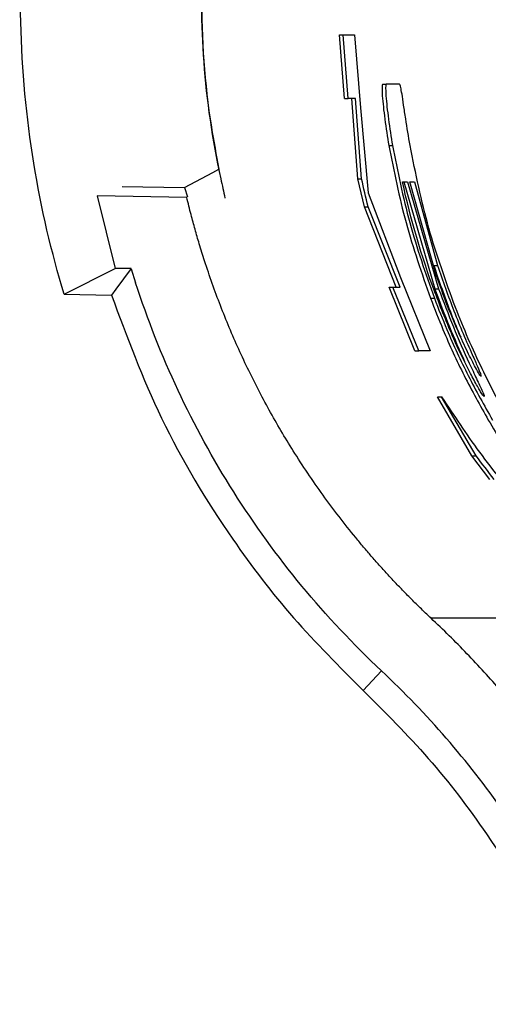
# Paper-space layout '1012-790 Hybird 2way' of a CAD drawing. Header units: millimetres. Extents: x 51 to 2966, y 67 to 3970.
# Tile 66 of 116: x 1149 to 1175, y 3327 to 3382. Entities that reach past the tile are written whole.
import ezdxf

# ---------------------------------------------------------------- set-up
doc = ezdxf.new("R2010")
doc.units = ezdxf.units.MM

psp = doc.layouts.new('1012-790 Hybird 2way')

# ---------------------------------------------------------------- linework, layer by layer
at = {"color": 7, "linetype": 'Continuous', "lineweight": 25}
for p, q in [((1167.295, 3377.593), (1167.016, 3381.117)), ((1167.016, 3381.117), (1167.217, 3381.117)), ((1167.496, 3377.593), (1167.217, 3381.117)), ((1167.217, 3381.117), (1167.836, 3381.117)), ((1167.836, 3381.117), (1168.181, 3377.062)), ((1169.398, 3378.375), (1169.599, 3378.375)), ((1170.327, 3378.375), (1169.599, 3378.375)), ((1167.295, 3377.593), (1167.496, 3377.593)), ((1167.899, 3377.593), (1167.496, 3377.593)), ((1168.032, 3373.139), (1167.698, 3377.593)), ((1168.237, 3373.139), (1167.899, 3377.593)), ((1168.181, 3377.062), (1168.605, 3372.367)), ((1169.743, 3374.976), (1169.946, 3374.976)), ((1168.393, 3371.595), (1168.032, 3373.139)), ((1168.032, 3373.139), (1168.237, 3373.139)), ((1170.493, 3372.972), (1170.769, 3372.972)), ((1170.564, 3372.972), (1172.28, 3367.044)), ((1170.769, 3372.972), (1172.493, 3367.044)), ((1172.38, 3367.754), (1170.908, 3372.972)), ((1170.908, 3372.972), (1171.159, 3372.972)), ((1171.159, 3372.972), (1172.432, 3368.345)), ((1154.992, 3372.709), (1158.438, 3372.648)), ((1158.438, 3372.648), (1158.6, 3372.135)), ((1168.605, 3372.367), (1170.393, 3367.673)), ((1153.611, 3372.196), (1154.599, 3368.179)), ((1158.564, 3372.11), (1153.611, 3372.196)), ((1170.153, 3367.141), (1168.393, 3371.595)), ((1168.393, 3371.595), (1168.599, 3371.595)), ((1170.366, 3367.141), (1168.599, 3371.595)), ((1151.791, 3366.743), (1154.599, 3368.179)), ((1155.495, 3368.163), (1154.599, 3368.179)), ((1155.488, 3368.161), (1155.739, 3367.384)), ((1172.221, 3368.345), (1172.432, 3368.345)), ((1170.393, 3367.673), (1172.019, 3363.617)), ((1171.18, 3363.617), (1169.75, 3367.141)), ((1169.75, 3367.141), (1169.963, 3367.141)), ((1171.4, 3363.617), (1169.963, 3367.141)), ((1169.963, 3367.141), (1170.366, 3367.141)), ((1172.28, 3367.044), (1172.493, 3367.044)), ((1151.791, 3366.743), (1154.401, 3366.697)), ((1172.046, 3366.521), (1172.259, 3366.521)), ((1171.18, 3363.617), (1171.4, 3363.617)), ((1172.019, 3363.617), (1171.4, 3363.617)), ((1174.336, 3357.796), (1172.433, 3361.067)), ((1172.433, 3361.067), (1172.659, 3361.067)), ((1174.573, 3357.796), (1172.659, 3361.067)), ((1175.325, 3356.497), (1174.336, 3357.796)), ((1174.336, 3357.796), (1174.573, 3357.796)), ((1181.802, 3348.81), (1172.074, 3348.81)), ((1168.317, 3344.815), (1169.334, 3345.896))]:
    psp.add_line(p, q, dxfattribs=at)
at = {"color": 7, "linetype": 'Continuous', "lineweight": 25, "flags": 128}
for points in [[(1158.438, 3372.648), (1160.001, 3373.494), (1160.346, 3373.68)], [(1155.487, 3368.163), (1154.651, 3367.035), (1154.401, 3366.697)]]:
    psp.add_lwpolyline(points, dxfattribs=at)
at = {"color": 7, "linetype": 'Continuous', "lineweight": 25}
for points, knots in [([(1151.791, 3366.743), (1151.084, 3369.056), (1149.944, 3373.916), (1149.196, 3381.751), (1149.591, 3389.908), (1151.204, 3398.071), (1154.003, 3405.898), (1157.826, 3413.079), (1162.437, 3419.405), (1165.864, 3422.987), (1167.628, 3424.618)], [0.53593668, 0.53593668, 0.53593668, 0.53593668, 0.54422452, 0.55251236, 0.56080019, 0.56908802, 0.57737585, 0.58566369, 0.59395152, 0.60223935, 0.60223935, 0.60223935, 0.60223935]), ([(1174.418, 3417.277), (1172.83, 3415.808), (1169.973, 3412.771), (1166.473, 3407.922), (1163.666, 3402.799), (1161.531, 3397.403), (1160.072, 3391.744), (1159.325, 3385.825), (1159.355, 3379.645), (1159.963, 3375.342), (1160.447, 3373.135), (1160.525, 3372.781), (1160.602, 3372.427), (1160.68, 3372.073)], [0.53460708, 0.53460708, 0.53460708, 0.53460708, 0.54289491, 0.55118274, 0.55947057, 0.56775841, 0.57604624, 0.58433407, 0.5926219, 0.60090974, 0.60090974, 0.60090974, 0.60223935, 0.60223935, 0.60223935, 0.60223935]), ([(1174.434, 3417.277), (1172.678, 3415.496), (1169.167, 3411.934), (1165.428, 3406.205), (1162.816, 3400.767), (1161.095, 3395.83), (1159.767, 3390.021), (1159.211, 3383.348), (1159.595, 3377.627), (1160.2, 3374.451), (1160.346, 3373.68)], [0, 0, 0, 0, 0.161847, 0.323619, 0.431878, 0.540511, 0.648722, 0.800082, 0.951442, 1, 1, 1, 1]), ([(1169.398, 3378.375), (1169.383, 3378.35), (1169.359, 3378.31), (1169.366, 3377.901), (1169.411, 3377.328), (1169.518, 3376.387), (1169.638, 3375.585), (1169.733, 3375.034), (1169.743, 3374.976)], [0, 0, 0, 0, 0.27157, 0.421019, 0.572343, 0.701756, 0.968293, 1, 1, 1, 1]), ([(1169.599, 3378.375), (1169.584, 3378.35), (1169.56, 3378.31), (1169.568, 3377.901), (1169.613, 3377.328), (1169.721, 3376.387), (1169.84, 3375.585), (1169.936, 3375.034), (1169.946, 3374.976)], [0, 0, 0, 0, 0.271543, 0.420989, 0.572303, 0.701708, 0.96823, 1, 1, 1, 1]), ([(1170.915, 3374.976), (1170.831, 3375.477), (1170.701, 3376.254), (1170.557, 3377.247), (1170.462, 3377.877), (1170.381, 3378.309), (1170.348, 3378.35), (1170.327, 3378.375)], [0, 0, 0, 0, 0.269001, 0.416934, 0.566553, 0.725593, 1, 1, 1, 1]), ([(1169.743, 3374.976), (1170.026, 3373.546), (1170.596, 3370.674), (1171.561, 3367.909), (1172.046, 3366.521)], [0, 0, 0, 0, 0.49781, 1, 1, 1, 1]), ([(1169.946, 3374.976), (1170.231, 3373.546), (1170.803, 3370.673), (1171.773, 3367.909), (1172.259, 3366.521)], [0, 0, 0, 0, 0.497789, 1, 1, 1, 1]), ([(1173.423, 3366.014), (1172.895, 3367.469), (1171.836, 3370.394), (1171.223, 3373.443), (1170.915, 3374.976)], [0, 0, 0, 0, 0.497522, 1, 1, 1, 1]), ([(1159.552, 3368.592), (1159.453, 3368.908), (1159.271, 3369.489), (1159.02, 3370.342), (1158.79, 3371.199), (1158.643, 3371.791), (1158.564, 3372.11)], [0, 0, 0, 0, 0.2714825, 0.5, 0.7298463, 1, 1, 1, 1]), ([(1172.074, 3348.81), (1171.915, 3348.961), (1171.597, 3349.263), (1171.127, 3349.724), (1170.664, 3350.192), (1170.207, 3350.665), (1169.757, 3351.145), (1169.314, 3351.632), (1168.877, 3352.125), (1168.447, 3352.625), (1167.53, 3353.72), (1166.184, 3355.459), (1164.828, 3357.461), (1163.854, 3359.052), (1163.199, 3360.19), (1162.577, 3361.343), (1161.989, 3362.513), (1161.434, 3363.697), (1160.912, 3364.898), (1160.424, 3366.114), (1159.966, 3367.344), (1159.69, 3368.176), (1159.552, 3368.592)], [0, 0, 0, 0, 0.027823, 0.055635, 0.083441, 0.111248, 0.139059, 0.166882, 0.194721, 0.222582, 0.25047, 0.375829, 0.501216, 0.556842, 0.612316, 0.66768, 0.722979, 0.778255, 0.833552, 0.888913, 0.944381, 1, 1, 1, 1]), ([(1172.221, 3368.345), (1172.513, 3367.503), (1172.953, 3366.231), (1173.493, 3364.897), (1173.687, 3364.443), (1173.715, 3364.379)], [0, 0, 0, 0, 0.627795, 0.947521, 1, 1, 1, 1]), ([(1172.432, 3368.345), (1172.726, 3367.497), (1173.171, 3366.217), (1173.847, 3364.567), (1174.315, 3363.487), (1174.666, 3362.697), (1174.844, 3362.267), (1174.84, 3362.226), (1174.838, 3362.204)], [0, 0, 0, 0, 0.316859, 0.478234, 0.637898, 0.749551, 0.861626, 1, 1, 1, 1]), ([(1169.334, 3345.896), (1167.769, 3347.368), (1166.303, 3348.933), (1163.568, 3352.246), (1162.311, 3353.983), (1160.016, 3357.615), (1158.989, 3359.49), (1157.181, 3363.351), (1156.4, 3365.339), (1155.739, 3367.384)], [0, 0, 0, 0, 0.25, 0.25, 0.5, 0.5, 0.75, 0.75, 1, 1, 1, 1]), ([(1174.535, 3362.693), (1174.396, 3362.957), (1174.122, 3363.473), (1173.529, 3364.766), (1172.94, 3366.191), (1172.568, 3367.229), (1172.38, 3367.754)], [0, 0, 0, 0, 0.233451, 0.457902, 0.726107, 1, 1, 1, 1]), ([(1172.28, 3367.044), (1172.546, 3366.337), (1173.069, 3364.944), (1173.647, 3363.651), (1173.932, 3363.015)], [0, 0, 0, 0, 0.50822, 1, 1, 1, 1]), ([(1175.01, 3361.083), (1174.968, 3361.127), (1174.896, 3361.201), (1174.518, 3361.856), (1173.999, 3362.845), (1173.193, 3364.525), (1172.627, 3365.98), (1172.287, 3366.853)], [0, 0, 0, 0, 0.185275, 0.316838, 0.447963, 0.668866, 1, 1, 1, 1]), ([(1172.493, 3367.044), (1172.759, 3366.341), (1173.293, 3364.929), (1174.05, 3363.225), (1174.606, 3362.036), (1174.91, 3361.39), (1175.02, 3361.119), (1175.013, 3361.094), (1175.01, 3361.083)], [0, 0, 0, 0, 0.264382, 0.530396, 0.660987, 0.792542, 0.910273, 1, 1, 1, 1]), ([(1154.401, 3366.697), (1155.26, 3364.394), (1157.024, 3359.661), (1160.587, 3353.739), (1164.394, 3348.735), (1167.005, 3346.126), (1168.317, 3344.815)], [0, 0, 0, 0, 0.2811165, 0.5776928, 0.7876707, 1, 1, 1, 1]), ([(1172.046, 3366.521), (1172.271, 3365.944), (1172.836, 3364.492), (1173.894, 3362.191), (1174.788, 3360.592), (1175.24, 3359.783)], [0, 0, 0, 0, 0.245811, 0.618591, 1, 1, 1, 1]), ([(1172.259, 3366.521), (1172.486, 3365.944), (1173.054, 3364.492), (1174.118, 3362.19), (1175.016, 3360.592), (1175.471, 3359.783)], [0, 0, 0, 0, 0.245806, 0.618588, 1, 1, 1, 1]), ([(1176.253, 3359.975), (1175.799, 3360.834), (1175.075, 3362.205), (1174.12, 3364.287), (1173.656, 3365.437), (1173.423, 3366.014)], [0, 0, 0, 0, 0.455453, 0.726553, 1, 1, 1, 1]), ([(1174.838, 3362.204), (1174.83, 3362.208), (1174.815, 3362.216), (1174.729, 3362.346), (1174.613, 3362.554), (1174.535, 3362.693)], [0, 0, 0, 0, 0.247761, 0.496405, 1, 1, 1, 1]), ([(1172.659, 3361.067), (1173.331, 3360.043), (1174.676, 3357.993), (1176.334, 3355.969), (1177.164, 3354.956)], [0, 0, 0, 0, 0.49973, 1, 1, 1, 1]), ([(1175.24, 3359.783), (1175.498, 3359.355), (1176.011, 3358.501), (1176.91, 3357.147), (1177.739, 3356.021), (1178.264, 3355.387), (1178.34, 3355.338), (1178.369, 3355.32)], [0, 0, 0, 0, 0.175665, 0.350628, 0.629547, 0.856519, 1, 1, 1, 1]), ([(1189.274, 3309.027), (1189.273, 3309.26), (1189.272, 3309.724), (1189.258, 3310.421), (1189.236, 3311.118), (1189.204, 3311.815), (1189.164, 3312.512), (1189.115, 3313.208), (1189.057, 3313.905), (1188.923, 3315.296), (1188.656, 3317.374), (1188.16, 3320.118), (1187.525, 3322.831), (1186.499, 3326.385), (1184.883, 3330.721), (1182.832, 3334.872), (1180.941, 3338.066), (1179.398, 3340.392), (1177.738, 3342.635), (1176.26, 3344.432), (1175.021, 3345.826), (1174.065, 3346.848), (1173.085, 3347.846), (1172.411, 3348.489), (1172.074, 3348.81)], [0, 0, 0, 0, 0.01564, 0.031281, 0.046926, 0.062578, 0.078239, 0.093912, 0.109599, 0.125302, 0.187996, 0.250559, 0.312956, 0.375512, 0.499517, 0.623893, 0.686658, 0.749288, 0.811775, 0.874417, 0.905873, 0.937276, 0.968644, 1, 1, 1, 1]), ([(1185.274, 3309.027), (1185.274, 3310.76), (1185.185, 3312.482), (1184.834, 3315.905), (1184.572, 3317.606), (1184.046, 3320.141), (1183.848, 3320.986), (1183.411, 3322.658), (1183.172, 3323.485), (1182.395, 3325.941), (1181.796, 3327.543), (1180.441, 3330.679), (1179.683, 3332.212), (1178.427, 3334.46), (1177.988, 3335.201), (1177.07, 3336.664), (1176.59, 3337.387), (1175.103, 3339.508), (1174.043, 3340.864), (1171.79, 3343.465), (1170.596, 3344.709), (1169.334, 3345.896)], [0, 0, 0, 0, 0.125, 0.125, 0.25, 0.25, 0.3125, 0.3125, 0.375, 0.375, 0.5, 0.5, 0.625, 0.625, 0.6875, 0.6875, 0.75, 0.75, 0.875, 0.875, 1, 1, 1, 1]), ([(1168.317, 3344.815), (1169.547, 3343.584), (1172.021, 3341.109), (1175.797, 3336.151), (1178.738, 3331.03), (1180.857, 3325.923), (1182.352, 3321.2), (1183.538, 3315.558), (1183.705, 3311.217), (1183.79, 3309.027)], [0, 0, 0, 0, 0.130144, 0.26178, 0.46544, 0.570317, 0.675196, 0.836166, 1, 1, 1, 1])]:
    psp.add_open_spline(points, degree=3, knots=knots, dxfattribs=at)
for points in [[(1168.599, 3371.595), (1168.47, 3372.108), (1168.349, 3372.622), (1168.237, 3373.139)], [(1172.287, 3366.853), (1171.55, 3368.852), (1170.951, 3370.891), (1170.493, 3372.972)], [(1175.568, 3356.497), (1175.226, 3356.929), (1174.895, 3357.362), (1174.573, 3357.796)]]:
    psp.add_open_spline(points, degree=3, dxfattribs=at)

doc.saveas('drawing.dxf')
